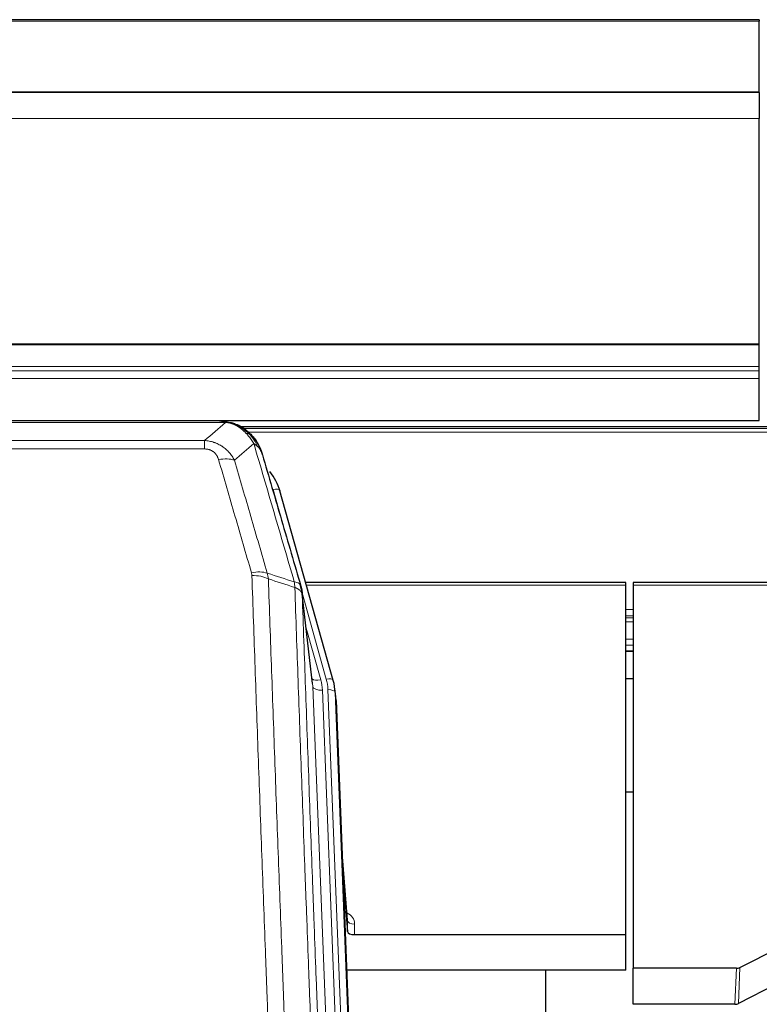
# Model space of a CAD drawing. Header units: inches. Extents: x 0 to 23760, y -13 to 16800.
# Tile 23 of 247: x 3193 to 3501, y 7654 to 8063. Entities that reach past the tile are written whole.
import ezdxf

# ---------------------------------------------------------------- set-up
doc = ezdxf.new("R2010")
doc.units = ezdxf.units.IN
doc.layers.add('1', color=7, linetype='Continuous', true_color=0xffffff)
doc.layers.add('254', color=7, linetype='Continuous', true_color=0xffffff)

msp = doc.modelspace()

# ---------------------------------------------------------------- linework, layer by layer
at = {"layer": '1', "color": 2, "linetype": 'Continuous', "lineweight": 25}
for p, q in [((3500.604, 8063.496), (2125.604, 8063.496)), ((3500.604, 8063.496), (3500.604, 8062.952)), ((3500.604, 8033.369), (3500.604, 8062.952)), ((3500.604, 8033.369), (2125.604, 8033.369)), ((3500.604, 8033.187), (2125.604, 8033.187)), ((3500.604, 8033.187), (3500.604, 8033.369)), ((3500.604, 8033.187), (3500.604, 8022.422)), ((3500.604, 7928.594), (3500.604, 8022.422)), ((3500.604, 7928.15), (3500.604, 7928.594)), ((3500.604, 7919.237), (3500.604, 7928.15)), ((3500.604, 7917.393), (3500.604, 7919.237)), ((3500.604, 7914.151), (3500.604, 7917.393)), ((3500.604, 7896.694), (3500.604, 7914.151)), ((2125.604, 7896.694), (3500.604, 7896.694)), ((3276.165, 7896.512), (3058.044, 7896.512)), ((3283.107, 7895.035), (3283.207, 7895.007)), ((3609.096, 7893.997), (3285.146, 7893.997)), ((3323.332, 7788.534), (3301.158, 7867.42)), ((3445.104, 7829.249), (3311.886, 7829.249)), ((3445.104, 7828.219), (3445.104, 7829.249)), ((3445.104, 7682.75), (3445.104, 7828.219)), ((3582.324, 7829.249), (3448.104, 7829.249)), ((3448.104, 7829.249), (3448.104, 7828.219)), ((3448.104, 7828.219), (3448.104, 7668.739)), ((3314.711, 7787.214), (3310.296, 7825.733)), ((3445.162, 7800.76), (3448.182, 7800.76)), ((3323.351, 7788.437), (3323.332, 7788.534)), ((3324.387, 7781.813), (3324.013, 7785.071)), ((3324.509, 7780.228), (3337.076, 7461.016)), ((3448.144, 7742.015), (3445.155, 7742.015)), ((3329.207, 7688.757), (3327, 7716.956)), ((3327.38, 7707.282), (3329.203, 7684.001)), ((3329.203, 7684.001), (3329.214, 7688.577)), ((3332.202, 7682.75), (3445.104, 7682.75)), ((3445.104, 7667.94), (3445.104, 7682.75)), ((3492.56, 7669.09), (3508.725, 7677.264)), ((3445.104, 7667.94), (3328.93, 7667.94)), ((3411.764, 7442.556), (3411.764, 7667.939)), ((3448.104, 7653.748), (3448.104, 7668.739)), ((3491.062, 7668.739), (3448.104, 7668.739)), ((3507.669, 7662.133), (3491.99, 7654.104)), ((3490.491, 7653.748), (3448.104, 7653.748))]:
    msp.add_line(p, q, dxfattribs=at)
at = {"layer": '1', "color": 110, "linetype": 'Continuous', "lineweight": 13}
for p, q in [((3500.604, 8062.952), (2125.604, 8062.952)), ((3500.604, 8022.422), (2125.604, 8022.422)), ((3500.604, 7928.594), (2125.604, 7928.594)), ((3500.604, 7928.15), (2125.604, 7928.15)), ((3500.604, 7919.237), (2125.604, 7919.237)), ((3500.604, 7917.393), (2125.604, 7917.393)), ((3500.604, 7914.151), (2125.604, 7914.151)), ((3278.507, 7895.849), (3055.702, 7895.849)), ((3283.207, 7895.007), (3283.275, 7894.85)), ((3608.28, 7893.436), (3286.044, 7893.436)), ((3606.32, 7891.823), (3288.003, 7891.823)), ((3064.433, 7888.381), (3269.776, 7888.381)), ((3269.776, 7888.381), (3269.776, 7884.848)), ((3269.776, 7884.848), (3064.433, 7884.848)), ((3302.995, 7851.182), (3298.27, 7867.993)), ((3445.104, 7828.219), (3312.173, 7828.219)), ((3582.037, 7828.219), (3448.104, 7828.219)), ((3320.444, 7789.107), (3310.371, 7824.941)), ((3314.802, 7786.04), (3310.425, 7824.221)), ((3448.182, 7818.068), (3445.162, 7818.068)), ((3448.182, 7815.37), (3445.162, 7815.37)), ((3448.182, 7814.585), (3445.162, 7814.585)), ((3312.071, 7810.252), (3318.096, 7788.815)), ((3448.182, 7812.933), (3445.162, 7812.933)), ((3448.182, 7805.743), (3445.162, 7805.743)), ((3448.182, 7803.265), (3445.162, 7803.265)), ((3448.182, 7800.817), (3445.162, 7800.817)), ((3327.868, 7454.146), (3314.802, 7786.04)), ((3331.714, 7456.233), (3318.794, 7784.414)), ((3333.919, 7460.129), (3321.141, 7784.706)), ((3324.509, 7780.228), (3324.135, 7783.486)), ((3324.135, 7783.486), (3336.83, 7461.022)), ((3329.214, 7688.577), (3327.007, 7716.765)), ((3332.212, 7687.166), (3332.202, 7682.75)), ((3490.491, 7653.748), (3491.062, 7668.739)), ((3492.56, 7669.09), (3491.99, 7654.104))]:
    msp.add_line(p, q, dxfattribs=at)
for centre, major_axis, ratio, start_param, end_param in [((3275.623, 7874.626), (9.598, 2.808), 0.562843, 0.6646512, 1.4076092), ((3298.27, 7866.608), (-2.888, -0.812), 0.4480327, 3.1416079, 4.5871119), ((3289.284, 7827.743), (9.604, 2.788), 0.5442898, 0.6684637, 1.414101), ((3289.471, 7826.571), (9.994, 0.345), 0.559112, 0.7940626, 1.551472), ((3320.444, 7787.722), (-2.888, -0.812), 0.4480327, 3.1416079, 4.5871119), ((3318.096, 7790.662), (-3.851, -1.082), 0.4480327, 0.2500116, 1.4455193), ((3318.794, 7786.26), (-3.997, -0.157), 0.4614673, 0.0341943, 1.5526308), ((3294.776, 7783.663), (-24.033, -0.038), 0.8858289, 3.1750594, 3.3842109), ((3297.123, 7783.956), (-24.033, -0.038), 0.8858289, 3.1750594, 3.3842109), ((3321.141, 7783.321), (-2.998, -0.118), 0.4614673, 3.175787, 4.6942235), ((3326.209, 7687.166), (-6.003, -0.046), 0.8757409, 3.1327535, 4.2284576), ((3332.212, 7688.621), (3, -0.007), 0.4848086, 3.1763596, 4.7135294)]:
    msp.add_ellipse(centre, major_axis=major_axis, ratio=ratio, start_param=start_param, end_param=end_param, dxfattribs=at)
at = {"layer": '1', "color": 2, "linetype": 'Continuous', "lineweight": 25}
for centre, major_axis, ratio, start_param, end_param in [((3274.963, 7861.407), (-27.014, -0.465), 0.8900028, 3.3708663, 3.7453976), ((3297.123, 7782.571), (-27.027, -0.37), 0.8864308, 3.1643527, 3.3735041), ((3297.488, 7779.384), (-27.037, -0.043), 0.8858289, 3.1750594, 3.2413899), ((3332.201, 7684.044), (3, 0), 0.4313147, 3.1753737, 4.7125436), ((3491.059, 7671.367), (3, -0.011), 0.8761328, 4.7166989, 5.239903), ((3490.49, 7656.411), (3, -0.007), 0.8874311, 4.7150805, 5.2382846)]:
    msp.add_ellipse(centre, major_axis=major_axis, ratio=ratio, start_param=start_param, end_param=end_param, dxfattribs=at)
for points, degree in [([(3275.965, 7896.509), (3276.582, 7896.513), (3277.205, 7896.483), (3277.831, 7896.419)], 3), ([(3286.718, 7892.954), (3285.071, 7894.174), (3283.205, 7895.009)], 2), ([(3310.302, 7825.652), (3309.552, 7828.482)], 1)]:
    msp.add_open_spline(points, degree=degree, dxfattribs=at)
for points, knots in [([(3275.965, 7896.509), (3276.039, 7896.511), (3276.113, 7896.512), (3276.409, 7896.511), (3276.631, 7896.502), (3277.058, 7896.467), (3277.264, 7896.441), (3277.516, 7896.395), (3277.577, 7896.383), (3277.636, 7896.369)], [0, 0, 0, 0, 0.125, 0.125, 0.5, 0.5, 0.875, 0.875, 1, 1, 1, 1]), ([(3277.636, 7896.369), (3279.047, 7896.28), (3280.483, 7895.974), (3282.354, 7895.273), (3282.818, 7895.073), (3283.275, 7894.85)], [0, 0, 0, 0, 0.75, 0.75, 1, 1, 1, 1]), ([(3281.109, 7895.765), (3281.188, 7895.741), (3281.268, 7895.717), (3281.941, 7895.505), (3282.529, 7895.286), (3283.107, 7895.035)], [0, 0, 0, 0, 0.1180686, 0.1180686, 1, 1, 1, 1]), ([(3283.275, 7894.85), (3283.504, 7894.738), (3283.731, 7894.621), (3284.633, 7894.128), (3285.292, 7893.707), (3286.562, 7892.769), (3287.172, 7892.252), (3287.944, 7891.509), (3288.133, 7891.319), (3288.319, 7891.124)], [0, 0, 0, 0, 0.125, 0.125, 0.5, 0.5, 0.875, 0.875, 1, 1, 1, 1]), ([(3286.794, 7892.897), (3287.44, 7892.415), (3288.055, 7891.889), (3288.863, 7891.103), (3289.087, 7890.874), (3289.304, 7890.639)], [0, 0, 0, 0, 0.7159091, 0.7159091, 1, 1, 1, 1]), ([(3289.734, 7890.072), (3289.713, 7890.116), (3289.69, 7890.161), (3289.611, 7890.296), (3289.548, 7890.386), (3289.422, 7890.53), (3289.366, 7890.586), (3289.304, 7890.639)], [0, 0, 0, 0, 0.2280377, 0.2280377, 0.6912151, 0.6912151, 1, 1, 1, 1]), ([(3289.304, 7890.639), (3289.739, 7890.17), (3290.149, 7889.679), (3291.679, 7887.644), (3292.575, 7885.955), (3293.187, 7884.215)], [0, 0, 0, 0, 0.25, 0.25, 1, 1, 1, 1]), ([(3289.795, 7889.938), (3289.806, 7889.925), (3289.829, 7889.898), (3289.864, 7889.858), (3289.9, 7889.818), (3289.936, 7889.776), (3289.972, 7889.734), (3290.008, 7889.692), (3290.045, 7889.648), (3290.083, 7889.604), (3290.12, 7889.559), (3290.158, 7889.513), (3290.197, 7889.467), (3290.236, 7889.42), (3290.275, 7889.372), (3290.314, 7889.323), (3290.354, 7889.274), (3290.394, 7889.224), (3290.435, 7889.173), (3290.475, 7889.122), (3290.516, 7889.069), (3290.558, 7889.016), (3290.599, 7888.962), (3290.641, 7888.908), (3290.683, 7888.852), (3290.726, 7888.796), (3290.768, 7888.739), (3290.811, 7888.681), (3290.855, 7888.623), (3290.898, 7888.563), (3290.942, 7888.503), (3290.986, 7888.442), (3291.03, 7888.38), (3291.074, 7888.317), (3291.118, 7888.254), (3291.163, 7888.19), (3291.208, 7888.125), (3291.253, 7888.059), (3291.298, 7887.992), (3291.343, 7887.924), (3291.389, 7887.856), (3291.434, 7887.786), (3291.48, 7887.716), (3291.525, 7887.645), (3291.571, 7887.573), (3291.617, 7887.5), (3291.663, 7887.427), (3291.709, 7887.352), (3291.755, 7887.277), (3291.802, 7887.2), (3291.848, 7887.123), (3291.894, 7887.045), (3291.94, 7886.966), (3291.987, 7886.886), (3292.033, 7886.806), (3292.079, 7886.724), (3292.125, 7886.641), (3292.171, 7886.558), (3292.217, 7886.473), (3292.263, 7886.388), (3292.309, 7886.302), (3292.355, 7886.215), (3292.401, 7886.127), (3292.446, 7886.038), (3292.492, 7885.948), (3292.537, 7885.857), (3292.582, 7885.765), (3292.627, 7885.672), (3292.672, 7885.578), (3292.717, 7885.484), (3292.761, 7885.388), (3292.805, 7885.291), (3292.849, 7885.194), (3292.893, 7885.095), (3292.936, 7884.996), (3292.979, 7884.895), (3293.022, 7884.794), (3293.065, 7884.692), (3293.107, 7884.588), (3293.149, 7884.484), (3293.19, 7884.379), (3293.231, 7884.273), (3293.272, 7884.165), (3293.312, 7884.057), (3293.352, 7883.948), (3293.392, 7883.838), (3293.431, 7883.727), (3293.47, 7883.615), (3293.508, 7883.502), (3293.545, 7883.388), (3293.582, 7883.273), (3293.619, 7883.157), (3293.655, 7883.04), (3293.69, 7882.922), (3293.725, 7882.803), (3293.76, 7882.683), (3293.793, 7882.562), (3293.815, 7882.481), (3293.826, 7882.441)], [0, 0, 0, 0, 0.0060657, 0.012223, 0.0184718, 0.0248123, 0.0312443, 0.0377679, 0.0443831, 0.0510899, 0.0578883, 0.0647782, 0.0717598, 0.0788329, 0.0859977, 0.093254, 0.1006019, 0.1080414, 0.1155725, 0.1231952, 0.1309095, 0.1387154, 0.1466129, 0.1546019, 0.1626826, 0.1708549, 0.1791188, 0.1874742, 0.1959213, 0.20446, 0.2130903, 0.2218121, 0.2306256, 0.2395307, 0.2485274, 0.2576156, 0.2667955, 0.276067, 0.2854301, 0.2948848, 0.3044311, 0.314069, 0.3237985, 0.3336196, 0.3435324, 0.3535367, 0.3636326, 0.3738202, 0.3840993, 0.3944701, 0.4049324, 0.4154864, 0.426132, 0.4368691, 0.4476979, 0.4586183, 0.4696303, 0.480734, 0.4919292, 0.503216, 0.5145945, 0.5260645, 0.5376262, 0.5492795, 0.5610244, 0.5728609, 0.584789, 0.5968087, 0.60892, 0.621123, 0.6334175, 0.6458037, 0.6582815, 0.6708509, 0.6835119, 0.6962645, 0.7091087, 0.7220445, 0.735072, 0.748191, 0.7614017, 0.774704, 0.7880979, 0.8015834, 0.8151605, 0.8288293, 0.8425896, 0.8564416, 0.8703852, 0.8844204, 0.8985472, 0.9127656, 0.9270756, 0.9414773, 0.9559705, 0.9705554, 0.9852319, 1, 1, 1, 1]), ([(3293.826, 7882.441), (3293.769, 7882.751), (3293.687, 7883.055), (3293.474, 7883.648), (3293.342, 7883.936), (3293.187, 7884.215)], [0, 0, 0, 0, 0.5, 0.5, 1, 1, 1, 1]), ([(3293.826, 7882.441), (3295.157, 7877.919), (3296.489, 7873.386), (3299.157, 7864.299), (3300.493, 7859.745), (3304.503, 7846.052), (3307.183, 7836.882), (3309.869, 7827.671)], [0, 0, 0, 0, 0.25, 0.25, 0.5, 0.5, 1, 1, 1, 1]), ([(3309.869, 7827.671), (3309.874, 7827.654), (3309.884, 7827.62), (3309.899, 7827.568), (3309.914, 7827.514), (3309.93, 7827.459), (3309.945, 7827.404), (3309.96, 7827.347), (3309.976, 7827.289), (3309.991, 7827.23), (3310.006, 7827.17), (3310.022, 7827.108), (3310.037, 7827.046), (3310.053, 7826.982), (3310.068, 7826.917), (3310.083, 7826.852), (3310.098, 7826.785), (3310.113, 7826.716), (3310.128, 7826.647), (3310.143, 7826.577), (3310.157, 7826.505), (3310.172, 7826.432), (3310.186, 7826.358), (3310.2, 7826.283), (3310.214, 7826.207), (3310.228, 7826.129), (3310.241, 7826.051), (3310.262, 7825.924), (3310.288, 7825.755), (3310.316, 7825.548), (3310.34, 7825.356), (3310.359, 7825.179), (3310.375, 7825.017), (3310.388, 7824.869), (3310.398, 7824.737), (3310.406, 7824.62), (3310.412, 7824.518), (3310.416, 7824.431), (3310.42, 7824.36), (3310.422, 7824.303), (3310.424, 7824.262), (3310.425, 7824.237), (3310.425, 7824.224), (3310.425, 7824.221)], [0, 0, 0, 0, 0.0155037, 0.0313049, 0.0474035, 0.0637997, 0.0804935, 0.097485, 0.1147743, 0.1323613, 0.1502462, 0.1684289, 0.1869096, 0.2056883, 0.224765, 0.2441397, 0.2638126, 0.2837835, 0.3040527, 0.32462, 0.3454856, 0.3666494, 0.3881116, 0.409872, 0.4319308, 0.454288, 0.4769435, 0.4998975, 0.5635611, 0.6228928, 0.6778927, 0.7285606, 0.7748966, 0.8169007, 0.8545729, 0.8879131, 0.9169214, 0.9415977, 0.9619421, 0.9779545, 0.989635, 0.9969835, 1, 1, 1, 1])]:
    msp.add_open_spline(points, degree=3, knots=knots, dxfattribs=at)
at = {"layer": '1', "color": 110, "linetype": 'Continuous', "lineweight": 13}
for points, knots in [([(3277.636, 7896.369), (3277.755, 7896.342), (3277.865, 7896.312), (3278.113, 7896.225), (3278.238, 7896.163), (3278.425, 7896.021), (3278.486, 7895.94), (3278.507, 7895.849)], [0, 0, 0, 0, 0.25, 0.25, 0.625, 0.625, 1, 1, 1, 1]), ([(3278.507, 7895.849), (3279.727, 7895.747), (3280.904, 7895.453), (3282.397, 7894.826), (3282.765, 7894.65), (3283.125, 7894.456)], [0, 0, 0, 0, 0.75, 0.75, 1, 1, 1, 1]), ([(3283.275, 7894.85), (3283.277, 7894.82), (3283.275, 7894.788), (3283.262, 7894.702), (3283.246, 7894.647), (3283.198, 7894.543), (3283.165, 7894.494), (3283.125, 7894.456)], [0, 0, 0, 0, 0.25, 0.25, 0.625, 0.625, 1, 1, 1, 1]), ([(3283.125, 7894.456), (3283.305, 7894.359), (3283.484, 7894.257), (3284.191, 7893.832), (3284.706, 7893.474), (3285.7, 7892.687), (3286.179, 7892.259), (3286.793, 7891.65), (3286.945, 7891.495), (3287.094, 7891.337)], [0, 0, 0, 0, 0.125, 0.125, 0.5, 0.5, 0.875, 0.875, 1, 1, 1, 1]), ([(3269.776, 7888.381), (3270.11, 7888.358), (3270.444, 7888.324), (3271.107, 7888.237), (3271.435, 7888.183), (3272.411, 7887.991), (3273.048, 7887.823), (3273.751, 7887.586), (3273.829, 7887.559), (3273.984, 7887.504), (3274.062, 7887.476), (3274.293, 7887.389), (3274.446, 7887.329), (3274.901, 7887.141), (3275.496, 7886.871), (3276.069, 7886.563), (3276.49, 7886.318), (3276.698, 7886.192), (3276.904, 7886.061), (3277.04, 7885.972), (3277.108, 7885.927), (3277.714, 7885.518), (3278.221, 7885.122), (3278.941, 7884.482), (3279.173, 7884.262), (3279.512, 7883.919), (3279.623, 7883.803), (3279.841, 7883.568), (3279.949, 7883.448), (3280.476, 7882.843), (3280.864, 7882.336), (3281.579, 7881.282), (3281.905, 7880.735), (3282.203, 7880.168)], [0, 0, 0, 0, 0.0625, 0.0625, 0.125, 0.125, 0.25, 0.25, 0.265625, 0.265625, 0.28125, 0.28125, 0.3125, 0.3125, 0.375, 0.4375, 0.4375, 0.46875, 0.484375, 0.484375, 0.5, 0.5, 0.625, 0.625, 0.6875, 0.6875, 0.71875, 0.71875, 0.75, 0.75, 0.875, 0.875, 1, 1, 1, 1]), ([(3288.319, 7891.124), (3288.22, 7891.151), (3288.119, 7891.174), (3287.862, 7891.224), (3287.704, 7891.248), (3287.394, 7891.292), (3287.24, 7891.313), (3287.094, 7891.337)], [0, 0, 0, 0, 0.25, 0.25, 0.625, 0.625, 1, 1, 1, 1]), ([(3287.094, 7891.337), (3287.393, 7891.02), (3287.684, 7890.692), (3288.81, 7889.343), (3289.577, 7888.245), (3290.27, 7887.13)], [0, 0, 0, 0, 0.25, 0.25, 1, 1, 1, 1]), ([(3289.304, 7890.639), (3289.274, 7890.666), (3289.241, 7890.692), (3289.107, 7890.794), (3288.994, 7890.864), (3288.744, 7890.986), (3288.608, 7891.038), (3288.417, 7891.097), (3288.368, 7891.111), (3288.319, 7891.124)], [0, 0, 0, 0, 0.125, 0.125, 0.5, 0.5, 0.875, 0.875, 1, 1, 1, 1]), ([(3288.319, 7891.124), (3288.69, 7890.735), (3289.047, 7890.329), (3290.407, 7888.646), (3291.278, 7887.252), (3291.977, 7885.799)], [0, 0, 0, 0, 0.25, 0.25, 1, 1, 1, 1]), ([(3269.776, 7884.848), (3269.958, 7884.848), (3270.141, 7884.841), (3270.504, 7884.815), (3270.684, 7884.795), (3271.04, 7884.742), (3271.215, 7884.708), (3271.562, 7884.626), (3271.733, 7884.578), (3271.944, 7884.508), (3271.986, 7884.493), (3272.069, 7884.463), (3272.194, 7884.417), (3272.315, 7884.367), (3272.554, 7884.262), (3272.862, 7884.109), (3273.149, 7883.93), (3273.322, 7883.811), (3273.357, 7883.786), (3273.425, 7883.737), (3273.458, 7883.712), (3273.558, 7883.636), (3273.623, 7883.584), (3273.813, 7883.425), (3273.932, 7883.314), (3274.159, 7883.086), (3274.266, 7882.968), (3274.469, 7882.725), (3274.564, 7882.6), (3274.677, 7882.44), (3274.699, 7882.408), (3274.743, 7882.343), (3274.765, 7882.31), (3274.829, 7882.212), (3274.87, 7882.146), (3274.988, 7881.946), (3275.062, 7881.812), (3275.199, 7881.539), (3275.262, 7881.402), (3275.439, 7880.984), (3275.539, 7880.701), (3275.623, 7880.412)], [0, 0, 0, 0, 0.0625, 0.0625, 0.125, 0.125, 0.1875, 0.1875, 0.25, 0.25, 0.265625, 0.265625, 0.28125, 0.3125, 0.3125, 0.375, 0.4375, 0.4375, 0.453125, 0.453125, 0.46875, 0.46875, 0.5, 0.5, 0.5625, 0.5625, 0.625, 0.625, 0.6875, 0.6875, 0.703125, 0.703125, 0.71875, 0.71875, 0.75, 0.75, 0.8125, 0.8125, 0.875, 0.875, 1, 1, 1, 1]), ([(3291.977, 7885.799), (3291.731, 7886.047), (3291.464, 7886.282), (3290.894, 7886.726), (3290.59, 7886.935), (3290.27, 7887.13)], [0, 0, 0, 0, 0.5, 0.5, 1, 1, 1, 1]), ([(3307.124, 7829.52), (3304.302, 7839.213), (3301.486, 7848.861), (3297.272, 7863.264), (3295.869, 7868.053), (3293.067, 7877.609), (3291.668, 7882.375), (3290.27, 7887.13)], [0, 0, 0, 0, 0.5, 0.5, 0.75, 0.75, 1, 1, 1, 1]), ([(3293.187, 7884.215), (3293.031, 7884.5), (3292.851, 7884.775), (3292.447, 7885.304), (3292.222, 7885.558), (3291.977, 7885.799)], [0, 0, 0, 0, 0.5, 0.5, 1, 1, 1, 1]), ([(3289.284, 7833.341), (3286.998, 7841.247), (3284.717, 7849.122), (3281.302, 7860.89), (3280.164, 7864.805), (3277.892, 7872.62), (3276.757, 7876.52), (3275.623, 7880.412)], [0, 0, 0, 0, 0.5, 0.5, 0.75, 0.75, 1, 1, 1, 1]), ([(3282.203, 7880.168), (3283.338, 7876.282), (3284.475, 7872.388), (3286.75, 7864.585), (3287.889, 7860.676), (3291.308, 7848.927), (3293.592, 7841.064), (3295.88, 7833.17)], [0, 0, 0, 0, 0.25, 0.25, 0.5, 0.5, 1, 1, 1, 1]), ([(3289.284, 7833.341), (3289.34, 7833.148), (3289.383, 7832.953), (3289.446, 7832.56), (3289.464, 7832.363), (3289.471, 7832.164)], [0, 0, 0, 0, 0.5, 0.5, 1, 1, 1, 1]), ([(3301.43, 7513.161), (3300.872, 7526.992), (3299.772, 7554.522), (3298.164, 7595.426), (3297.122, 7622.434), (3296.351, 7642.592), (3295.969, 7652.647), (3295.59, 7662.665), (3295.339, 7669.336), (3295.214, 7672.667), (3294.59, 7689.302), (3294.099, 7702.539), (3293.374, 7722.288), (3293.134, 7728.853), (3292.658, 7741.943), (3292.422, 7748.47), (3291.72, 7767.993), (3290.799, 7793.873), (3289.909, 7819.451), (3289.471, 7832.164)], [0, 0, 0, 0, 0.125, 0.25, 0.375, 0.375, 0.4375, 0.46875, 0.46875, 0.5, 0.5, 0.625, 0.625, 0.6875, 0.6875, 0.75, 0.75, 0.875, 1, 1, 1, 1]), ([(3296.339, 7830.798), (3296.777, 7818.101), (3297.669, 7792.555), (3298.591, 7766.708), (3299.294, 7747.21), (3299.53, 7740.692), (3300.006, 7727.618), (3300.246, 7721.062), (3300.973, 7701.338), (3301.465, 7688.117), (3302.089, 7671.503), (3302.214, 7668.176), (3302.466, 7661.514), (3302.845, 7651.509), (3303.228, 7641.467), (3303.999, 7621.334), (3305.043, 7594.36), (3306.653, 7553.508), (3307.755, 7526.013), (3308.313, 7512.2)], [0, 0, 0, 0, 0.125, 0.25, 0.25, 0.3125, 0.3125, 0.375, 0.375, 0.5, 0.5, 0.53125, 0.53125, 0.5625, 0.625, 0.625, 0.75, 0.875, 1, 1, 1, 1]), ([(3309.869, 7827.671), (3309.848, 7827.918), (3309.77, 7828.149), (3309.506, 7828.568), (3309.32, 7828.756), (3308.849, 7829.078), (3308.564, 7829.212), (3307.905, 7829.416), (3307.532, 7829.486), (3307.124, 7829.52)], [0, 0, 0, 0, 0.25, 0.25, 0.5, 0.5, 0.75, 0.75, 1, 1, 1, 1]), ([(3307.124, 7829.52), (3307.199, 7829.148), (3307.241, 7828.776), (3307.299, 7828.017), (3307.315, 7827.631), (3307.336, 7827.229)], [0, 0, 0, 0, 0.5, 0.5, 1, 1, 1, 1]), ([(3310.425, 7824.221), (3310.424, 7824.229), (3310.422, 7824.245), (3310.419, 7824.268), (3310.416, 7824.292), (3310.412, 7824.316), (3310.409, 7824.339), (3310.405, 7824.363), (3310.4, 7824.386), (3310.396, 7824.41), (3310.391, 7824.434), (3310.386, 7824.457), (3310.38, 7824.481), (3310.375, 7824.504), (3310.369, 7824.528), (3310.363, 7824.551), (3310.356, 7824.575), (3310.35, 7824.598), (3310.343, 7824.622), (3310.336, 7824.645), (3310.329, 7824.668), (3310.321, 7824.692), (3310.313, 7824.715), (3310.305, 7824.738), (3310.297, 7824.762), (3310.288, 7824.785), (3310.279, 7824.808), (3310.27, 7824.831), (3310.261, 7824.854), (3310.251, 7824.878), (3310.241, 7824.901), (3310.231, 7824.924), (3310.221, 7824.947), (3310.21, 7824.97), (3310.199, 7824.993), (3310.188, 7825.016), (3310.177, 7825.039), (3310.165, 7825.062), (3310.153, 7825.084), (3310.141, 7825.107), (3310.129, 7825.13), (3310.116, 7825.153), (3310.103, 7825.175), (3310.09, 7825.198), (3310.077, 7825.221), (3310.063, 7825.243), (3310.049, 7825.266), (3310.035, 7825.288), (3310.021, 7825.31), (3310.006, 7825.333), (3309.991, 7825.355), (3309.976, 7825.377), (3309.961, 7825.4), (3309.946, 7825.422), (3309.93, 7825.444), (3309.914, 7825.466), (3309.897, 7825.488), (3309.881, 7825.51), (3309.864, 7825.532), (3309.847, 7825.554), (3309.83, 7825.576), (3309.812, 7825.598), (3309.795, 7825.62), (3309.777, 7825.641), (3309.759, 7825.663), (3309.74, 7825.684), (3309.721, 7825.706), (3309.703, 7825.727), (3309.683, 7825.749), (3309.664, 7825.77), (3309.644, 7825.792), (3309.625, 7825.813), (3309.605, 7825.834), (3309.584, 7825.855), (3309.564, 7825.876), (3309.543, 7825.897), (3309.516, 7825.924), (3309.482, 7825.957), (3309.441, 7825.996), (3309.4, 7826.035), (3309.357, 7826.073), (3309.314, 7826.111), (3309.27, 7826.148), (3309.225, 7826.186), (3309.179, 7826.223), (3309.133, 7826.26), (3309.086, 7826.296), (3309.038, 7826.332), (3308.989, 7826.368), (3308.94, 7826.404), (3308.89, 7826.439), (3308.839, 7826.474), (3308.787, 7826.508), (3308.735, 7826.542), (3308.682, 7826.576), (3308.628, 7826.61), (3308.573, 7826.643), (3308.518, 7826.676), (3308.462, 7826.708), (3308.405, 7826.741), (3308.347, 7826.772), (3308.289, 7826.804), (3308.23, 7826.835), (3308.171, 7826.866), (3308.11, 7826.896), (3308.049, 7826.926), (3307.988, 7826.955), (3307.926, 7826.985), (3307.863, 7827.013), (3307.799, 7827.042), (3307.735, 7827.07), (3307.67, 7827.097), (3307.604, 7827.125), (3307.538, 7827.151), (3307.471, 7827.178), (3307.404, 7827.204), (3307.358, 7827.221), (3307.336, 7827.229)], [0, 0, 0, 0, 0.0066687, 0.0133374, 0.0200061, 0.0266746, 0.0333432, 0.0400116, 0.0466801, 0.0533484, 0.0600168, 0.066685, 0.0733532, 0.0800214, 0.0866895, 0.0933575, 0.1000255, 0.1066935, 0.1133614, 0.1200292, 0.126697, 0.1333647, 0.1400324, 0.1467001, 0.1533676, 0.1600352, 0.1667026, 0.1733701, 0.1800374, 0.1867047, 0.193372, 0.2000392, 0.2067064, 0.2133735, 0.2200405, 0.2267075, 0.2333745, 0.2400414, 0.2467082, 0.253375, 0.2600418, 0.2667085, 0.2733751, 0.2800417, 0.2867082, 0.2933747, 0.3000412, 0.3067075, 0.3133739, 0.3200401, 0.3267064, 0.3333725, 0.3400387, 0.3467047, 0.3533708, 0.3600367, 0.3667026, 0.3733685, 0.3800343, 0.3867001, 0.3933658, 0.4000315, 0.4066971, 0.4133626, 0.4200281, 0.4266936, 0.433359, 0.4400243, 0.4466896, 0.4533549, 0.4600201, 0.4666852, 0.4733503, 0.4800154, 0.4866804, 0.4933453, 0.5000102, 0.5125098, 0.5250093, 0.5375088, 0.5500082, 0.5625077, 0.5750071, 0.5875066, 0.600006, 0.6125054, 0.6250049, 0.6375043, 0.6500037, 0.6625032, 0.6750026, 0.6875021, 0.7000016, 0.7125011, 0.7250006, 0.7375001, 0.7499997, 0.7624993, 0.7749989, 0.7874985, 0.7999982, 0.812498, 0.8249977, 0.8374975, 0.8499974, 0.8624973, 0.8749972, 0.8874972, 0.8999973, 0.9124974, 0.9249976, 0.9374978, 0.9499981, 0.9624985, 0.9749989, 0.9874994, 1, 1, 1, 1]), ([(3319.565, 7503.333), (3318.993, 7517.386), (3317.866, 7545.357), (3316.221, 7586.908), (3315.154, 7614.34), (3314.366, 7634.812), (3313.975, 7645.023), (3313.523, 7656.892), (3313.331, 7661.969), (3313.203, 7665.352), (3313.139, 7667.042), (3312.82, 7675.487), (3312.44, 7685.595), (3312.002, 7697.338), (3311.816, 7702.361), (3311.692, 7705.707), (3311.63, 7707.379), (3311.074, 7722.415), (3310.101, 7748.99), (3308.69, 7788.383), (3307.782, 7814.333), (3307.336, 7827.229)], [0, 0, 0, 0, 0.125, 0.25, 0.375, 0.375, 0.4375, 0.46875, 0.484375, 0.484375, 0.5, 0.5, 0.5625, 0.59375, 0.609375, 0.609375, 0.625, 0.625, 0.75, 0.875, 1, 1, 1, 1]), ([(3310.425, 7824.221), (3310.87, 7811.373), (3311.776, 7785.522), (3313.183, 7746.279), (3314.153, 7719.805), (3314.707, 7704.826), (3314.769, 7703.16), (3314.893, 7699.827), (3315.079, 7694.823), (3315.515, 7683.124), (3315.894, 7673.055), (3316.212, 7664.642), (3316.276, 7662.958), (3316.403, 7659.588), (3316.595, 7654.53), (3317.046, 7642.706), (3317.436, 7632.534), (3318.222, 7612.139), (3319.285, 7584.811), (3320.926, 7543.417), (3322.05, 7515.552), (3322.62, 7501.553)], [0, 0, 0, 0, 0.125, 0.25, 0.375, 0.375, 0.390625, 0.390625, 0.40625, 0.4375, 0.5, 0.5, 0.515625, 0.515625, 0.53125, 0.5625, 0.625, 0.625, 0.75, 0.875, 1, 1, 1, 1])]:
    msp.add_open_spline(points, degree=3, knots=knots, dxfattribs=at)
for points in [[(3269.776, 7888.381), (3272.703, 7890.868), (3275.614, 7893.357), (3278.507, 7895.849)], [(3290.27, 7887.13), (3287.596, 7884.807), (3284.907, 7882.486), (3282.203, 7880.168)], [(3295.88, 7833.17), (3299.629, 7831.952), (3303.376, 7830.735), (3307.124, 7829.52)], [(3295.88, 7833.17), (3295.993, 7832.787), (3296.181, 7832.007), (3296.298, 7831.205), (3296.339, 7830.798)], [(3307.336, 7827.229), (3303.671, 7828.417), (3300.005, 7829.607), (3296.339, 7830.798)]]:
    msp.add_open_spline(points, degree=3, dxfattribs=at)
at = {"layer": '254', "color": 2, "linetype": 'Continuous', "lineweight": 25}
msp.add_line((3448.11, 7789.201), (3445.112, 7789.201), dxfattribs=at)

doc.saveas('drawing.dxf')
